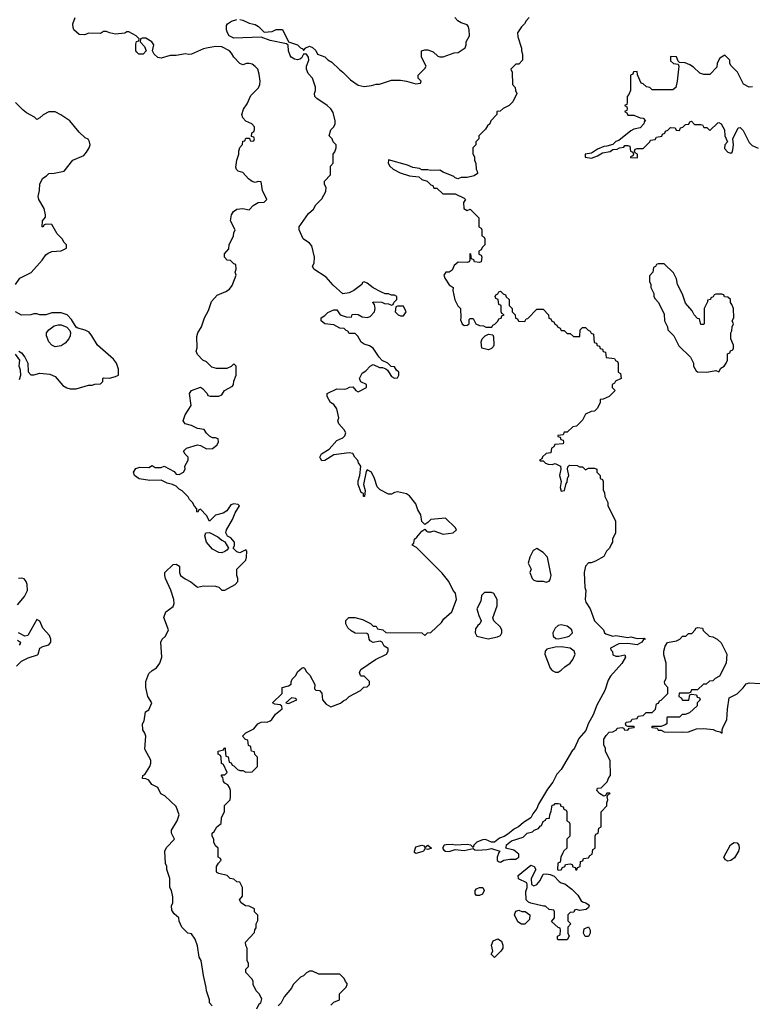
# Model space of a CAD drawing. Header units: inches. Extents: x 2380249 to 2585472, y 382747 to 546448.
# Tile 146 of 256: x 2443957 to 2448791, y 488320 to 494817. Entities that reach past the tile are written whole.
import ezdxf

# ---------------------------------------------------------------- set-up
doc = ezdxf.new("R2010")
doc.units = ezdxf.units.IN
doc.header["$MEASUREMENT"] = 0
doc.layers.add('C4448', color=7, linetype='Continuous')
doc.layers.add('C4449', color=7, linetype='Continuous')

msp = doc.modelspace()

# ---------------------------------------------------------------- linework, layer by layer
at = {"layer": 'C4448', "color": 4}
for points, elevation in [([(2445228, 488310), (2445208.7, 488330), (2445208.7, 488350), (2445189.1, 488409.1), (2445188.4, 488431.6), (2445168.7, 488510), (2445155.3, 488610), (2445142, 488630), (2445130, 488706), (2445115.3, 488750), (2445090, 488786), (2445066, 488790), (2445026, 488830), (2445008.4, 488868.4), (2445006, 488890), (2444976.4, 488916.4), (2444960.4, 488940.4), (2444958, 488970), (2444968, 488990), (2444968, 489030), (2444958, 489070), (2444948, 489090), (2444948.7, 489150), (2444928, 489210), (2444928, 489230), (2444918, 489250), (2444915.3, 489330), (2444924.7, 489355.3), (2444978, 489410), (2444958, 489450), (2444958, 489470), (2444995.3, 489530), (2445008.7, 489570), (2444990, 489626), (2444914.6, 489694.6), (2444888.9, 489708.9), (2444868, 489750), (2444828, 489770), (2444810, 489798), (2444790, 489808), (2444768, 489810), (2444768.7, 489830), (2444783.1, 489836.9), (2444815.3, 489890), (2444822, 489910), (2444822, 489930), (2444784.8, 490000)], 56), ([(2445520.9, 488290), (2445537.2, 488322.8), (2445548, 488330), (2445555.3, 488355.3), (2445538, 488390), (2445518, 488410), (2445498, 488450), (2445498, 488470), (2445490, 488486), (2445448, 488530), (2445448.4, 488551.6), (2445466, 488570), (2445466, 488590), (2445458, 488610), (2445458, 488690), (2445448.4, 488708.4), (2445446, 488730), (2445507.3, 488792.7), (2445508.4, 488811.6), (2445516.4, 488823.6), (2445518, 488850), (2445527.3, 488872.7), (2445527.3, 488907.3), (2445506, 488930), (2445506, 488950), (2445470, 488968), (2445446, 488970), (2445418, 488990), (2445408, 489010), (2445427.3, 489032.7), (2445427.3, 489067.3), (2445426, 489090), (2445410, 489126), (2445390, 489128), (2445370, 489146), (2445346, 489150), (2445326, 489170), (2445270, 489182), (2445258, 489190), (2445256.4, 489196.4), (2445255.3, 489230), (2445268, 489252), (2445286, 489270), (2445282, 489282), (2445266, 489290), (2445266, 489350), (2445250, 489366), (2445238, 489390), (2445238, 489410), (2445228, 489430), (2445228, 489450), (2445240.4, 489459.6), (2445258, 489490), (2445287.3, 489512.7), (2445288, 489550), (2445307.3, 489592.7), (2445308.4, 489631.6), (2445346, 489670), (2445348, 489690), (2445348, 489730), (2445342, 489750), (2445330, 489768), (2445310, 489778), (2445302, 489790), (2445296.4, 489816.4), (2445286, 489830), (2445290, 489834), (2445310, 489834), (2445326, 489850), (2445302, 489902), (2445288.4, 489908.4), (2445286, 489950), (2445282, 489962), (2445266, 489970), (2445266, 489990), (2445302, 489998), (2445302.7, 490000)], 52), ([(2445313.3, 490000), (2445318, 489958), (2445332.7, 489952.7), (2445338, 489918), (2445352.7, 489912.7), (2445358, 489898), (2445370, 489894), (2445394, 489870), (2445410, 489862), (2445430, 489862), (2445450, 489852), (2445490, 489854), (2445526, 489890), (2445526, 489950), (2445508.4, 489968.4), (2445506, 489986), (2445486, 489990), (2445484.8, 490000)], 52), ([(2447608, 490000), (2447604, 489996), (2447529.3, 489870), (2447502, 489838), (2447474.3, 489785.7), (2447439.6, 489740.4), (2447380.1, 489639.9), (2447370, 489611.3), (2447343.3, 489576.7), (2447329, 489550), (2447281.2, 489518.8), (2447249, 489490), (2447222.3, 489477.7), (2447178, 489442), (2447153, 489427), (2447123.1, 489416.9), (2447090, 489390.8), (2447070, 489390.7), (2447030, 489408.2), (2447010, 489404.9), (2446973.2, 489390), (2446954, 489370), (2446950, 489354), (2446934, 489370), (2446910, 489375.5), (2446830, 489370.6), (2446810, 489375.5), (2446770, 489372.7), (2446758, 489370), (2446746, 489350), (2446756.4, 489336.4), (2446766, 489330), (2446790, 489329.3), (2446830, 489342), (2446890, 489334), (2446950, 489348), (2446960.2, 489340.2), (2446976.5, 489336.5), (2447038.7, 489341.3), (2447070, 489349), (2447126, 489330), (2447118, 489322), (2447108, 489290), (2447108.4, 489268.4), (2447120.4, 489260.4), (2447130, 489258), (2447152, 489270), (2447190, 489278.4), (2447230, 489277.2), (2447251.3, 489290), (2447250.6, 489310.6), (2447217.6, 489337.6), (2447162, 489350), (2447166.4, 489353.6), (2447168.7, 489371.3), (2447201.7, 489398.3), (2447278, 489422), (2447304.7, 489450), (2447341, 489459), (2447352, 489470), (2447379.1, 489480.9), (2447390, 489495.3), (2447399.8, 489500.2), (2447410, 489526), (2447425.4, 489534.6), (2447430, 489546), (2447452.7, 489547.3), (2447454, 489570), (2447464.7, 489595.3), (2447470, 489634), (2447483.6, 489636.4), (2447490, 489646), (2447510, 489646), (2447522, 489642), (2447527.3, 489627.3), (2447542, 489622), (2447547.3, 489607.3), (2447562, 489602), (2447566, 489590), (2447566, 489530), (2447582, 489522), (2447586, 489510), (2447586, 489430), (2447566, 489410), (2447566, 489350), (2447547.3, 489332.7), (2447540.4, 489319.6), (2447528.4, 489291.6), (2447522, 489258), (2447508.4, 489251.6), (2447506, 489210), (2447510, 489206), (2447530, 489208), (2447538, 489222), (2447554, 489230), (2447558, 489242), (2447590, 489246), (2447602, 489242), (2447607.3, 489227.3), (2447622, 489222), (2447627.3, 489207.3), (2447632.7, 489207.3), (2447638, 489222), (2447654, 489230), (2447658, 489262), (2447672.7, 489267.3), (2447678, 489282), (2447710, 489286), (2447718, 489302), (2447734, 489310), (2447738, 489342), (2447754, 489350), (2447754, 489430), (2447758, 489442), (2447774, 489450), (2447778, 489482), (2447794, 489490), (2447794, 489590), (2447831.3, 489628.7), (2447831.3, 489650), (2447838, 489670), (2447834, 489690), (2447838, 489702), (2447852, 489710), (2447850, 489714), (2447830, 489714), (2447822, 489698), (2447810, 489694), (2447782, 489710), (2447764.7, 489730), (2447770, 489746), (2447792.7, 489747.3), (2447832.7, 489787.3), (2447843.6, 489816.4), (2447854, 489830), (2447852.7, 489927.3), (2447822, 489990), (2447822, 490000)], 48), ([(2446010, 488314), (2446030, 488334), (2446066, 488350), (2446066, 488390), (2446110, 488434), (2446118, 488450), (2446118, 488458), (2446106, 488470), (2446098, 488490), (2446070, 488518), (2445930, 488518), (2445890, 488538), (2445870, 488538), (2445850, 488528), (2445830, 488508), (2445810, 488498), (2445762, 488450), (2445750, 488426), (2445702, 488370), (2445682, 488330), (2445662, 488310)], 52)]:
    msp.add_lwpolyline(points, dxfattribs=dict(at, elevation=elevation))
at = {"layer": 'C4448', "color": 4, "elevation": 48}
for points in [[(2448630, 489263.7), (2448613.8, 489273.8), (2448603.7, 489290), (2448647.6, 489372.4), (2448670, 489388.5), (2448690, 489385.5), (2448701.3, 489370), (2448704.9, 489350), (2448700.4, 489330), (2448673.1, 489286.9), (2448650, 489269.4)], [(2446630, 489354), (2446650.4, 489370.4), (2446674, 489350), (2446650, 489342), (2446630, 489346), (2446622, 489330), (2446610, 489326.6), (2446570, 489315.3), (2446562, 489322), (2446561.2, 489330), (2446570, 489358), (2446610, 489370.5), (2446624.7, 489364.7)], [(2447350, 489102), (2447370, 489111.3), (2447390, 489136), (2447410, 489178), (2447430, 489180.7), (2447456.3, 489176.3), (2447484.5, 489164.5), (2447516, 489130), (2447530, 489120.7), (2447554, 489114), (2447599.8, 489079.8), (2447639.9, 489039.9), (2447662.5, 489002.5), (2447670, 488996), (2447692, 488990), (2447713.4, 488973.4), (2447710, 488958), (2447694, 488946), (2447650, 488938), (2447630, 488946), (2447618, 488942), (2447612.7, 488927.3), (2447590, 488926), (2447574, 488910), (2447574, 488870), (2447594, 488850), (2447574, 488830), (2447574, 488790), (2447582, 488770), (2447570, 488746), (2447510, 488746), (2447506, 488750), (2447506, 488770), (2447522, 488778), (2447526, 488810), (2447522, 488822), (2447510, 488826), (2447466, 488866), (2447486, 488890), (2447486, 488930), (2447482, 488942), (2447450, 488946), (2447427.3, 488967.3), (2447412.7, 488967.3), (2447330, 488988), (2447314.6, 488994.6), (2447298, 489010), (2447296.4, 489063.6), (2447306, 489090), (2447306, 489110), (2447302, 489122), (2447247.3, 489147.3), (2447246, 489170), (2447330, 489238), (2447352, 489230), (2447362, 489210), (2447331.3, 489150), (2447334, 489110)], [(2446970, 489038), (2446962, 489050), (2446962, 489070), (2446970, 489082), (2446990, 489091.3), (2447012, 489090), (2447022, 489070), (2447010, 489046), (2446990, 489038)], [(2447290, 488848), (2447268.4, 488848.4), (2447244.7, 488864.7), (2447222, 488910), (2447230, 488934), (2447250, 488942), (2447270, 488932), (2447291.6, 488931.6), (2447322, 488910), (2447319.6, 488880.4)], [(2447687.3, 488767.3), (2447678, 488790), (2447682, 488818), (2447710, 488832), (2447722, 488810), (2447722, 488790), (2447710, 488768)], [(2447090, 488628), (2447068, 488650), (2447078, 488670), (2447068.9, 488711.1), (2447081.2, 488738.8), (2447111.3, 488751.3), (2447136, 488736), (2447144.7, 488710), (2447144.7, 488690), (2447132, 488670)]]:
    msp.add_lwpolyline(points, close=True, dxfattribs=at)
at = {"layer": 'C4449', "color": 4}
for points, elevation in [([(2444784.8, 490000), (2444783.1, 490003.1), (2444788.4, 490088.4), (2444782, 490110), (2444768.4, 490131.6), (2444768, 490170), (2444778, 490190), (2444786, 490250), (2444810, 490262), (2444828.7, 490310), (2444802, 490350), (2444789, 490410), (2444788.7, 490450), (2444810, 490502), (2444830, 490522), (2444860.4, 490539.6), (2444882, 490570), (2444895.3, 490610), (2444888, 490710), (2444898, 490730), (2444918, 490750), (2444938, 490790), (2444908.9, 490871.1), (2444922, 490910), (2444970, 490944.7), (2444976.5, 490963.5), (2444973.2, 490990), (2444953.2, 491053.2), (2444919, 491130), (2444914, 491150), (2444915.3, 491170), (2444970, 491222), (2444990, 491224.7), (2445011, 491210), (2445011, 491170), (2445018, 491150), (2445047.7, 491127.7), (2445087.1, 491107.1), (2445130, 491071.3), (2445170, 491081), (2445250, 491078), (2445270, 491072), (2445290, 491052), (2445310, 491052), (2445378, 491090), (2445395.3, 491110), (2445395.3, 491130), (2445388.7, 491150), (2445388.7, 491190), (2445448, 491250), (2445454, 491270), (2445455.3, 491310), (2445450, 491318), (2445410, 491298), (2445390, 491306), (2445366, 491330), (2445375.3, 491344.7), (2445375.3, 491370), (2445350, 491398), (2445328.7, 491408.7), (2445318, 491430), (2445322, 491450), (2445362, 491518), (2445378, 491562), (2445408, 491610), (2445398, 491618), (2445370, 491622), (2445350, 491615.3), (2445323.6, 491576.4), (2445299.6, 491560.4), (2445250, 491548), (2445210, 491508), (2445190, 491546), (2445150, 491586), (2445138, 491582), (2445132.7, 491567.3), (2445126, 491570), (2445126, 491590), (2445110, 491606), (2445098, 491630), (2445078, 491650), (2445068.4, 491668.4), (2445028.4, 491708.4), (2445010, 491718), (2444990, 491738), (2444966, 491750), (2444930, 491758), (2444890, 491778), (2444816.5, 491776.5), (2444746, 491786), (2444715.3, 491810), (2444708, 491832), (2444724, 491856), (2444750, 491864.7), (2444810, 491862), (2444830, 491874), (2444850, 491862), (2444890, 491862), (2444910, 491871.3), (2444975.5, 491835.5), (2444990, 491818), (2445010, 491816), (2445038, 491830), (2445048, 491850), (2445046, 491870), (2445068, 491910), (2445068, 491930), (2445048, 491950), (2445038, 491970), (2445058, 491990), (2445130, 492010.8), (2445150, 492006), (2445190, 491986), (2445230, 491986.8), (2445258, 492010), (2445268, 492030), (2445266, 492050), (2445250, 492058), (2445230, 492058), (2445210, 492068), (2445190, 492088), (2445173.6, 492113.6), (2445130, 492119), (2445090, 492139), (2445049, 492149), (2445035.3, 492170), (2445049, 492210), (2445089, 492270), (2445077.2, 492350), (2445089.6, 492370.4), (2445150, 492392), (2445163.6, 492383.6), (2445194, 492350), (2445198, 492338), (2445212.7, 492332.7), (2445270, 492332), (2445290, 492342), (2445309.2, 492370.8), (2445360.4, 492399.6), (2445368, 492410), (2445368.9, 492431.1), (2445386, 492470), (2445386, 492530), (2445370, 492546), (2445352.7, 492527.3), (2445324.7, 492515.3), (2445254.6, 492514.6), (2445224, 492524), (2445190, 492558), (2445166, 492570), (2445130, 492608), (2445122, 492630), (2445128.4, 492651.6), (2445126, 492726), (2445133.2, 492750), (2445157.2, 492790), (2445176, 492850), (2445202.4, 492897.6), (2445223, 492957), (2445260.2, 492999.8), (2445316.4, 493023.6), (2445340.4, 493039.6), (2445358, 493062), (2445386, 493130), (2445378, 493150), (2445386, 493170), (2445382, 493202), (2445370, 493206), (2445347.3, 493227.3), (2445326, 493230), (2445308, 493250), (2445308.4, 493271.6), (2445336.4, 493303.6), (2445338, 493330), (2445368, 493390), (2445368.9, 493411.1), (2445378, 493430), (2445348, 493490), (2445355.3, 493530), (2445368.7, 493550), (2445390, 493566), (2445430, 493571), (2445470, 493562), (2445498, 493590), (2445530, 493611.3), (2445570, 493612), (2445588, 493630), (2445559, 493690), (2445550, 493746), (2445530, 493748), (2445510, 493742), (2445490, 493748.7), (2445466.6, 493766.6), (2445430, 493808.7), (2445398, 493818), (2445388, 493828), (2445384, 493844), (2445389, 493890), (2445402, 493930), (2445402, 493950), (2445410, 493974), (2445427.3, 493992.7), (2445430, 494014), (2445442, 494018), (2445450, 494034), (2445474, 494034), (2445478, 494018), (2445490, 494014), (2445502, 494018), (2445506, 494030), (2445502, 494042), (2445486, 494046), (2445488, 494070), (2445502, 494078), (2445506, 494090), (2445506, 494110), (2445488.4, 494128.4), (2445450, 494148), (2445429.2, 494169.2), (2445422, 494190), (2445434.6, 494225.4), (2445458, 494262), (2445482.7, 494317.3), (2445532.9, 494367.1), (2445542, 494390), (2445544, 494410), (2445538, 494458), (2445528.7, 494490), (2445510, 494508.7), (2445490, 494522), (2445470, 494528), (2445452.7, 494527.3), (2445430, 494518), (2445410, 494528), (2445369.4, 494569.4), (2445355.5, 494595.5), (2445342, 494610), (2445290, 494637.2), (2445250, 494639.3), (2445190.5, 494629.5), (2445170, 494625.2), (2445090, 494589.3), (2445070, 494586.6), (2445050, 494591.8), (2444990, 494580.9), (2444950, 494579.3), (2444890, 494562.7), (2444867.5, 494567.5), (2444844, 494590), (2444834, 494610), (2444842, 494650), (2444828, 494670), (2444790, 494694), (2444764.7, 494695.3), (2444754, 494690), (2444752, 494670), (2444779.8, 494639.8), (2444792, 494610), (2444771.3, 494588.7), (2444744, 494590), (2444730, 494601.2), (2444722.7, 494610), (2444724, 494656), (2444728.4, 494671.6), (2444742, 494678), (2444746, 494690), (2444726, 494710), (2444676.4, 494736.4), (2444663.6, 494736.4), (2444650, 494728), (2444590, 494722), (2444548.9, 494728.9), (2444530, 494738), (2444510, 494738), (2444490, 494726), (2444412.7, 494727.3), (2444383.6, 494716.4), (2444350, 494718), (2444315.3, 494750), (2444310, 494766), (2444308, 494790), (2444322, 494830)], 56), ([(2445484.8, 490000), (2445482, 490022), (2445467.3, 490027.3), (2445462, 490062), (2445447.3, 490067.3), (2445428, 490090), (2445450, 490112), (2445502, 490138), (2445529, 490171), (2445550, 490181), (2445570, 490184.7), (2445590, 490182), (2445608.9, 490191.1), (2445620.4, 490199.6), (2445645.6, 490234.4), (2445688, 490270), (2445687.3, 490287.3), (2445676.4, 490296.4), (2445640.4, 490300.4), (2445626, 490310), (2445688, 490370), (2445688.9, 490411.1), (2445730, 490422), (2445748.4, 490431.6), (2445748.4, 490448.4), (2445754.6, 490465.4), (2445778, 490490), (2445790, 490514), (2445820.4, 490539.6), (2445830, 490542), (2445836.9, 490536.9), (2445850, 490514), (2445871.6, 490491.6), (2445904.7, 490430), (2445902, 490402), (2445912, 490392), (2445934, 490390), (2445950, 490374), (2445954, 490330), (2445979.6, 490299.6), (2446010, 490282), (2446073.6, 490306.4), (2446094.6, 490325.4), (2446110, 490332), (2446130, 490352), (2446206, 490390), (2446227.3, 490412.7), (2446250, 490414), (2446266, 490430), (2446266, 490450), (2446250, 490466), (2446230, 490486), (2446210, 490486), (2446206, 490490), (2446198, 490510), (2446208, 490530), (2446305.1, 490594.9), (2446378, 490630), (2446388, 490650), (2446387.3, 490667.3), (2446362, 490682), (2446348.4, 490708.4), (2446336.4, 490716.4), (2446290, 490708), (2446270, 490718), (2446262, 490730), (2446258, 490758), (2446247.3, 490767.3), (2446170, 490768.7), (2446144.7, 490784.7), (2446123.1, 490803.1), (2446108, 490830), (2446108, 490852), (2446128.4, 490871.6), (2446168.4, 490871.6), (2446219.6, 490859.6), (2446271.6, 490831.6), (2446290, 490814), (2446310, 490814), (2446318, 490798), (2446354, 490790), (2446372.7, 490772.7), (2446610, 490772), (2446630, 490754), (2446648.4, 490771.6), (2446670, 490774), (2446740.4, 490839.6), (2446756.4, 490863.6), (2446808, 490910), (2446839, 490990), (2446833.2, 491033.2), (2446818, 491050), (2446788.9, 491108.9), (2446744.7, 491164.7), (2446574.6, 491334.6), (2446546, 491350), (2446556.4, 491363.6), (2446562, 491390), (2446578, 491402), (2446610, 491442), (2446630, 491454), (2446641, 491441), (2446650, 491438), (2446670, 491438), (2446690, 491444.7), (2446750, 491421), (2446818, 491430), (2446838, 491450), (2446830, 491466), (2446767.3, 491527.3), (2446670, 491518), (2446650, 491498), (2446630, 491486), (2446610, 491506), (2446603.7, 491550), (2446583.5, 491583.5), (2446570, 491622), (2446530, 491674), (2446510, 491689), (2446450, 491702), (2446430, 491698), (2446410, 491686), (2446390, 491686), (2446334.6, 491714.6), (2446314.6, 491734.6), (2446298, 491790), (2446278, 491830), (2446250, 491846), (2446243.6, 491836.4), (2446224.7, 491750), (2446236, 491710), (2446232, 491670), (2446226, 491670), (2446226, 491690), (2446210, 491698), (2446189.5, 491749.5), (2446190, 491774), (2446202, 491810), (2446208, 491870), (2446193.2, 491893.2), (2446188.9, 491908.9), (2446168, 491930), (2446155.3, 491955.3), (2446130, 491959), (2446030, 491945.2), (2445970, 491907), (2445950, 491906), (2445940.7, 491920.7), (2445938, 491930), (2445948.1, 491951.9), (2445998, 491982), (2446050, 492041), (2446090, 492058), (2446102, 492070), (2446108, 492090), (2446098, 492110), (2446062, 492150), (2446055.3, 492170), (2446062, 492190), (2446048.7, 492250), (2446030, 492278), (2446008, 492290), (2445986, 492330), (2445986, 492350), (2446050, 492382), (2446100.2, 492379.8), (2446117.2, 492382.8), (2446132, 492392), (2446154, 492394), (2446174, 492370), (2446190, 492362), (2446246, 492390), (2446246, 492410), (2446207.3, 492427.3), (2446198, 492450), (2446216.4, 492483.6), (2446240.4, 492499.6), (2446268.9, 492531.1), (2446290, 492542), (2446330, 492522), (2446350, 492522), (2446372.7, 492512.7), (2446383.6, 492503.6), (2446410, 492462), (2446430, 492452), (2446450, 492454), (2446458, 492470), (2446458, 492490), (2446443.1, 492503.1), (2446430, 492526), (2446408, 492528), (2446386, 492550), (2446348.7, 492568.7), (2446328, 492590), (2446289.1, 492649.1), (2446264.7, 492664.7), (2446230, 492675.3), (2446210, 492688), (2446188.4, 492728.4), (2446170, 492746), (2446130, 492746), (2446122, 492762), (2446110, 492766), (2446098, 492778), (2446070, 492782), (2446030, 492804), (2445969.3, 492809.3), (2445946, 492830), (2445946, 492850), (2445970, 492864.7), (2445990, 492884.7), (2446030, 492902), (2446050, 492902), (2446072, 492870), (2446110, 492856), (2446146, 492854), (2446150, 492872), (2446170, 492874), (2446190, 492872), (2446216, 492856), (2446250, 492851), (2446270, 492858), (2446298, 492890), (2446302, 492910), (2446298, 492938), (2446288, 492950), (2446290, 492954), (2446347.3, 492952.7), (2446363.6, 492943.6), (2446390, 492942), (2446410, 492934), (2446422, 492938), (2446426, 492950), (2446446, 492970), (2446446, 492990), (2446430, 492998), (2446410, 492998), (2446390, 493008), (2446368.4, 493008.4), (2446340.4, 493020.4), (2446290, 493048), (2446250, 493078), (2446230, 493086), (2446218, 493082), (2446214, 493070), (2446162, 493030), (2446130, 493014), (2446090, 493008.7), (2446025.6, 493065.6), (2445978.6, 493118.6), (2445898, 493170), (2445888.7, 493190), (2445899, 493210), (2445902.7, 493250), (2445885.2, 493325.2), (2445870, 493342), (2445828, 493370), (2445802, 493430), (2445802, 493450), (2445863.1, 493536.9), (2445894.6, 493565.4), (2445910, 493594), (2445950, 493634), (2445976.4, 493683.6), (2445978, 493710), (2445968, 493730), (2445968, 493750), (2446007.3, 493792.7), (2446008, 493850), (2446026, 493870), (2446026, 493930), (2446036.4, 493943.6), (2446046, 493970), (2446046, 493990), (2446026, 494010), (2446018, 494030), (2445998, 494050), (2446009, 494090), (2446029, 494110), (2446039, 494130), (2446039, 494150), (2446024.7, 494204.7), (2446010, 494228), (2445986, 494250), (2445916.5, 494296.5), (2445904, 494310), (2445901.2, 494330), (2445909.2, 494350), (2445908.9, 494371.1), (2445889.2, 494430), (2445861.2, 494461.2), (2445849.2, 494490), (2445849.2, 494510), (2445864, 494550), (2445862, 494570), (2445850, 494588), (2445830, 494588), (2445816.8, 494563.2), (2445804.5, 494555.5), (2445790, 494552.3), (2445770, 494556.2), (2445748.2, 494568.2), (2445740.5, 494580.5), (2445731.6, 494610), (2445728.7, 494648.7), (2445718, 494658), (2445610, 494679.3), (2445550, 494701.2), (2445370, 494694.7), (2445339.5, 494710), (2445327, 494730), (2445320.9, 494750), (2445322, 494778), (2445328, 494790), (2445353.8, 494806.2), (2445390, 494818)], 52), ([(2445410, 494818), (2445430, 494813), (2445470, 494792.7), (2445510, 494785.5), (2445531.9, 494771.9), (2445570, 494734.8), (2445622, 494738), (2445650, 494751), (2445690, 494751.3), (2445731.3, 494671.3), (2445790.7, 494650.7), (2445810, 494631.3), (2445824.7, 494624.7), (2445830, 494614), (2445846, 494630), (2445870, 494642), (2445890, 494634), (2445910, 494614), (2445922, 494590), (2445970, 494572), (2445990, 494552), (2446016.9, 494536.9), (2446067.1, 494487.1), (2446090, 494471.3), (2446139.8, 494419.8), (2446190, 494384.7), (2446230, 494376), (2446278, 494382), (2446310, 494391), (2446330, 494391.3), (2446410, 494418), (2446470, 494418), (2446510, 494412), (2446570, 494394), (2446602, 494398), (2446606, 494410), (2446586, 494430), (2446586, 494450), (2446630, 494494), (2446638, 494510), (2446608.7, 494570), (2446608.9, 494611.1), (2446630, 494618), (2446650, 494618), (2446685.4, 494605.4), (2446716.9, 494576.9), (2446730, 494571.3), (2446750, 494571.3), (2446823.1, 494596.9), (2446850, 494601), (2446895.3, 494630), (2446902, 494650), (2446902, 494670), (2446924, 494710), (2446922.7, 494750), (2446917.2, 494770), (2446910, 494782), (2446870, 494795.3), (2446848, 494810), (2446828.7, 494830)], 52), ([(2447318, 494830), (2447298, 494810), (2447288, 494790), (2447268, 494770), (2447242, 494730), (2447243.1, 494703.1), (2447268.4, 494628.4), (2447268.7, 494610), (2447275.3, 494590), (2447275.3, 494550), (2447250, 494522), (2447230, 494522), (2447198, 494490), (2447206, 494470), (2447208.4, 494388.4), (2447226, 494370), (2447228.4, 494348.4), (2447238, 494330), (2447210, 494274), (2447186, 494250), (2447146, 494230), (2447127.3, 494212.7), (2447106, 494210), (2447106, 494190), (2447066, 494150), (2447058, 494130), (2447043.1, 494116.9), (2447030, 494094), (2446986, 494050), (2446986, 494030), (2446966, 494010), (2446966, 493990), (2446946, 493970), (2446947.3, 493932.7), (2446958, 493910), (2446958, 493890), (2446967.3, 493867.3), (2446968, 493830), (2446976.4, 493816.4), (2446978, 493802), (2446954.6, 493785.4), (2446910, 493774.8), (2446870, 493776), (2446847.3, 493767.3), (2446830, 493772), (2446822, 493782), (2446752, 493810), (2446730, 493824.7), (2446670, 493822), (2446650, 493826.8), (2446610, 493826), (2446594.8, 493834.8), (2446550, 493842), (2446516.7, 493856.7), (2446390, 493891), (2446389.2, 493870.8), (2446399.3, 493850), (2446421.2, 493830), (2446467, 493807), (2446530, 493785.2), (2446590, 493779), (2446610, 493762), (2446646, 493750), (2446670, 493726), (2446682, 493722), (2446690, 493706), (2446710, 493706), (2446748.4, 493668.4), (2446830, 493668), (2446890, 493638), (2446898, 493630), (2446886, 493610), (2446888, 493570), (2446910, 493558), (2446930, 493566), (2446986, 493510), (2446986, 493450), (2447002, 493442), (2447006, 493430), (2447006, 493390), (2447022, 493382), (2447026, 493370), (2447026, 493330), (2447007.3, 493312.7), (2447002, 493298), (2446986, 493290), (2446986, 493270), (2447002, 493262), (2447006, 493250), (2447002, 493218), (2446990, 493214), (2446958, 493218), (2446952.7, 493232.7), (2446938, 493238), (2446934, 493270), (2446930, 493274), (2446926, 493270), (2446926, 493230), (2446922, 493218), (2446910, 493214), (2446850, 493216), (2446824.5, 493195.5), (2446810, 493164.7), (2446790, 493151), (2446769.5, 493150.5), (2446755.3, 493130), (2446762, 493110), (2446790, 493068), (2446818, 493050), (2446815.3, 493030), (2446828.9, 492968.9), (2446848.4, 492928.4), (2446866, 492910), (2446868.4, 492848.4), (2446864.7, 492835.3), (2446875.3, 492810), (2446890, 492799), (2446910, 492802), (2446922, 492810), (2446922, 492838), (2446930, 492846), (2446950, 492846), (2446966, 492810), (2446990, 492798), (2447016.4, 492796.4), (2447032.7, 492787.3), (2447072.7, 492787.3), (2447078, 492802), (2447092.7, 492807.3), (2447112.7, 492827.3), (2447118, 492842), (2447132.7, 492847.3), (2447138, 492862), (2447154, 492870), (2447138, 492878), (2447134, 492890), (2447134, 492930), (2447118, 492938), (2447114, 492970), (2447098, 492978), (2447094, 492990), (2447098, 493002), (2447112.7, 493007.3), (2447118, 493022), (2447130, 493026), (2447147.3, 493007.3), (2447162, 493002), (2447167.3, 492987.3), (2447186, 492970), (2447186, 492930), (2447206, 492910), (2447206, 492890), (2447226, 492870), (2447227.3, 492847.3), (2447242, 492842), (2447247.3, 492827.3), (2447290, 492826), (2447298, 492842), (2447310, 492846), (2447370, 492906), (2447410, 492906), (2447446, 492870), (2447447.3, 492847.3), (2447462, 492842), (2447467.3, 492827.3), (2447482, 492822), (2447487.3, 492807.3), (2447502, 492802), (2447506, 492790), (2447522, 492782), (2447530, 492766), (2447550, 492766), (2447570, 492746), (2447590, 492746), (2447610, 492726), (2447652.7, 492727.3), (2447654, 492770), (2447670, 492786), (2447690, 492786), (2447707.3, 492767.3), (2447722, 492762), (2447727.3, 492747.3), (2447742, 492742), (2447747.3, 492687.3), (2447762, 492682), (2447767.3, 492667.3), (2447782, 492662), (2447787.3, 492647.3), (2447802, 492642), (2447807.3, 492627.3), (2447822, 492622), (2447827.3, 492587.3), (2447882, 492582), (2447887.3, 492567.3), (2447902, 492562), (2447906, 492550), (2447906, 492490), (2447922, 492482), (2447926, 492450), (2447888.4, 492431.6), (2447882, 492418), (2447866, 492410), (2447866, 492390), (2447886, 492370), (2447846, 492330), (2447807.3, 492312.7), (2447786, 492310), (2447786, 492290), (2447770, 492254), (2447750, 492234), (2447728.4, 492231.6), (2447690, 492214), (2447670, 492174), (2447630, 492134), (2447606, 492130), (2447570, 492094), (2447550, 492094), (2447542, 492078), (2447507.3, 492072.7), (2447507.3, 492067.3), (2447522, 492062), (2447527.3, 492047.3), (2447542, 492042), (2447546, 492030), (2447542, 492018), (2447487.3, 492012.7), (2447482, 491998), (2447466, 491990), (2447462, 491958), (2447430, 491954), (2447407.3, 491932.7), (2447402, 491918), (2447386, 491910), (2447390, 491906), (2447410, 491906), (2447426, 491890), (2447443.1, 491883.1), (2447470, 491882), (2447490, 491888), (2447526, 491870), (2447528, 491850), (2447519, 491810), (2447528.7, 491770), (2447524, 491730), (2447530, 491706), (2447550.9, 491709.1), (2447563.6, 491756.4), (2447570, 491766), (2447571.3, 491790), (2447581, 491810), (2447572, 491850), (2447572.7, 491867.3), (2447583.6, 491876.4), (2447635.3, 491875.3), (2447650, 491866), (2447670, 491866), (2447690, 491846), (2447710, 491858), (2447750, 491858), (2447766, 491850), (2447766, 491830), (2447786, 491810), (2447786, 491790), (2447802, 491782), (2447806, 491770), (2447807.3, 491712.7), (2447816.4, 491696.4), (2447818, 491670), (2447838, 491630), (2447838, 491610), (2447888, 491510), (2447888, 491430), (2447868, 491390), (2447868, 491370), (2447862, 491358), (2447848, 491330), (2447828, 491310), (2447810, 491274), (2447756.4, 491243.6), (2447727.3, 491232.7), (2447710, 491232), (2447689.4, 491210.6), (2447682, 491170), (2447686, 491070), (2447693.2, 491050), (2447689, 490990), (2447692.9, 490972.9), (2447722, 490930), (2447749, 490850), (2447808, 490790), (2447815.3, 490770), (2447824.1, 490764.1), (2447870, 490749.3), (2447890, 490752.7), (2447970, 490741.2), (2447990, 490744), (2448030, 490734), (2448075.3, 490735.3), (2448086, 490730), (2448073.2, 490726.8), (2448062, 490710), (2448030, 490692), (2447970, 490701), (2447910, 490698.8), (2447855.3, 490670), (2447858, 490658), (2447867.3, 490647.3), (2447870, 490626), (2447890, 490618), (2447910, 490618), (2447950, 490626), (2447954, 490610), (2447930, 490567.7), (2447854.9, 490485.1), (2447840.6, 490459.4), (2447817.6, 490390), (2447765.5, 490294.5), (2447741.1, 490230), (2447708.7, 490171.3), (2447692.6, 490127.4), (2447646, 490074), (2447618, 490010), (2447608, 490000)], 48), ([(2448792.7, 494372.7), (2448770, 494372), (2448731.6, 494391.6), (2448694, 494470), (2448650, 494514), (2448642, 494530), (2448642, 494550), (2448610, 494582), (2448576.4, 494563.6), (2448558, 494530), (2448556.4, 494503.6), (2448510, 494454), (2448470, 494454), (2448443.6, 494463.6), (2448403.6, 494503.6), (2448379.6, 494519.6), (2448347.3, 494532.7), (2448310, 494534), (2448302, 494542), (2448290, 494572), (2448250, 494574), (2448250, 494546), (2448270, 494528), (2448302, 494522), (2448306, 494510), (2448295.3, 494410), (2448286, 494370), (2448267.3, 494352.7), (2448130, 494354), (2448114, 494370), (2448092.7, 494372.7), (2448070, 494394), (2448058, 494398), (2448032.7, 494452.7), (2448030, 494474), (2448007.3, 494472.7), (2448002, 494458), (2447986, 494450), (2447986, 494350), (2447976.4, 494323.6), (2447966, 494310), (2447966, 494270), (2447962, 494258), (2447948, 494250), (2447962, 494242), (2447966, 494230), (2447962, 494218), (2447948, 494210), (2447962, 494202), (2447970, 494186), (2448010, 494186), (2448050, 494168), (2448070, 494166), (2448086, 494150), (2448078, 494142), (2448075.3, 494130), (2448050, 494102.8), (2448010, 494094), (2447990, 494083.8), (2447910, 494018.8), (2447890, 494013), (2447870, 493994), (2447830, 493981), (2447810, 493979.1), (2447770, 493962), (2447730, 493936.3), (2447688, 493930), (2447688.7, 493910), (2447730, 493903.7), (2447770, 493918), (2447802, 493938), (2447853.4, 493946.6), (2447870, 493959), (2447898.8, 493961.2), (2447914, 493970), (2447943.6, 493976.4), (2447950, 493986), (2447970, 493986), (2447982, 493982), (2447986, 493950), (2448002, 493942), (2448006, 493930), (2448002, 493918), (2447987.3, 493912.7), (2447987.3, 493907.3), (2448030, 493906), (2448034, 493910), (2448034, 493930), (2448018, 493938), (2448014, 493950), (2448018, 493962), (2448030, 493966), (2448070, 493966), (2448114, 494010), (2448118, 494022), (2448150, 494026), (2448158, 494042), (2448192.7, 494047.3), (2448198, 494062), (2448212.7, 494067.3), (2448218, 494082), (2448232.7, 494087.3), (2448250, 494106), (2448282, 494102), (2448287.3, 494087.3), (2448310, 494086), (2448318, 494102), (2448332.7, 494107.3), (2448350, 494126), (2448372.7, 494127.3), (2448378, 494142), (2448390, 494146), (2448410, 494126), (2448450, 494126), (2448462, 494122), (2448470, 494106), (2448490, 494106), (2448510, 494086), (2448563.6, 494136.4), (2448570, 494138), (2448586, 494130), (2448608, 494090), (2448608.7, 494050), (2448628, 494010), (2448609.3, 493990.7), (2448607.3, 493967.3), (2448630, 493942), (2448650, 493935.3), (2448658, 493942), (2448662.8, 493957.2), (2448666, 493990), (2448662, 494030), (2448698, 494102), (2448710, 494106), (2448730, 494086), (2448770, 494006), (2448790, 493986), (2448830, 493968)], 44), ([(2443929, 493070), (2443959, 493110), (2444031.8, 493148.2), (2444105.2, 493230), (2444130, 493264.7), (2444144.7, 493275.3), (2444170, 493286), (2444230, 493292), (2444266, 493310), (2444266, 493330), (2444250, 493346), (2444238, 493370), (2444204.7, 493404.7), (2444170, 493466), (2444132.7, 493467.3), (2444118, 493462), (2444110, 493448), (2444106, 493450), (2444108, 493490), (2444127.3, 493512.7), (2444128, 493530), (2444118, 493570), (2444084, 493630), (2444079, 493650), (2444088.7, 493690), (2444090, 493734), (2444108.9, 493771.1), (2444134.6, 493785.4), (2444150, 493802), (2444183.6, 493803.6), (2444250, 493818), (2444308.7, 493890), (2444379.5, 493920.5), (2444398.6, 493941.4), (2444415.3, 493970), (2444422, 493990), (2444418, 494010), (2444408.4, 494028.4), (2444390, 494038), (2444350, 494075.3), (2444288, 494150), (2444228.9, 494188.9), (2444190, 494208), (2444150, 494208), (2444111.1, 494188.9), (2444090, 494168), (2444070, 494158), (2444053.6, 494173.6), (2444001.2, 494201.2), (2443978.9, 494218.9), (2443929.2, 494270)], 64), ([(2443952, 492630), (2443970, 492618), (2443992, 492590), (2444010.9, 492550.9), (2444012, 492492), (2444030, 492474), (2444050, 492474), (2444090, 492484.7), (2444156.9, 492476.9), (2444190, 492462), (2444242, 492402), (2444267.1, 492387.1), (2444290, 492381), (2444330, 492381), (2444410, 492404.7), (2444434.6, 492405.4), (2444452.7, 492412.7), (2444490, 492414), (2444506, 492430), (2444506, 492450), (2444510, 492454), (2444550, 492452), (2444590, 492462), (2444608, 492472), (2444608.7, 492510), (2444595.3, 492550), (2444576.5, 492576.5), (2444470, 492668.7), (2444434, 492730), (2444414.5, 492754.5), (2444390, 492769), (2444341.2, 492781.2), (2444328.7, 492788.7), (2444298, 492838), (2444270, 492868.7), (2444230, 492882), (2444170, 492882), (2444130, 492869), (2444090, 492869), (2444070, 492875.3), (2444050, 492875.3), (2444030, 492869), (2443970, 492866), (2443929.3, 492889.3)], 64), ([(2443956.5, 492443.5), (2443964, 492470), (2443963.1, 492503.1), (2443954, 492530), (2443958, 492570), (2443929, 492610)], 64), ([(2443943.2, 490956.8), (2443988.7, 491010), (2444009.2, 491050), (2444006.6, 491090), (2443999.3, 491110), (2443986.8, 491126.8), (2443970, 491132.7), (2443950, 491129.5)], 64), ([(2443935.3, 490550), (2443970, 490584.7), (2444013.6, 490606.4), (2444073.6, 490626.4), (2444078, 490630), (2444089, 490670), (2444110, 490681), (2444150, 490692), (2444162, 490710), (2444162, 490730), (2444153.6, 490753.6), (2444110, 490802), (2444090, 490848), (2444070, 490858), (2444010, 490753.2), (2443990, 490748.7), (2443950, 490772)], 64), ([(2447822, 490000), (2447822, 490010), (2447812, 490030), (2447812, 490070), (2447825.4, 490094.6), (2447845.4, 490114.6), (2447870, 490118), (2447894, 490130), (2447898, 490142), (2447930, 490146), (2447942, 490142), (2447946, 490130), (2447970, 490128.7), (2447978, 490142), (2448010, 490146), (2448014, 490150), (2448010, 490154), (2447970, 490154), (2447958, 490158), (2447954, 490170), (2447958, 490182), (2447990, 490186), (2447998, 490202), (2448030, 490206), (2448038, 490222), (2448070, 490226), (2448090, 490246), (2448130, 490246), (2448152.7, 490267.3), (2448158, 490302), (2448172.7, 490307.3), (2448178, 490322), (2448190, 490326), (2448234, 490370), (2448234, 490410), (2448212.7, 490432.7), (2448212, 490450), (2448222, 490470), (2448222, 490570), (2448206.4, 490626.4), (2448206, 490650), (2448216, 490684), (2448232, 490708), (2448290, 490719), (2448312, 490730), (2448330, 490748), (2448351.6, 490748.4), (2448370, 490766), (2448392.7, 490767.3), (2448414, 490790), (2448418, 490802), (2448430, 490806), (2448462, 490802), (2448467.3, 490787.3), (2448506, 490750), (2448530, 490744), (2448558, 490730), (2448584.7, 490704.7), (2448622, 490630), (2448618, 490570), (2448574.6, 490485.4), (2448546, 490470), (2448530, 490454), (2448508.4, 490451.6), (2448487.3, 490432.7), (2448468.4, 490431.6), (2448430, 490394), (2448390, 490394), (2448382, 490378), (2448370, 490374), (2448307.3, 490372.7), (2448306, 490350), (2448322, 490342), (2448330, 490326), (2448372.7, 490327.3), (2448378, 490362), (2448390, 490366), (2448422, 490362), (2448427.3, 490347.3), (2448442, 490342), (2448446, 490330), (2448426, 490310), (2448426, 490290), (2448376.4, 490243.6), (2448347.3, 490232.7), (2448328.4, 490231.6), (2448310, 490214), (2448230, 490214), (2448226, 490210), (2448226, 490170), (2448216.4, 490163.6), (2448190, 490154), (2448130, 490154), (2448126, 490150), (2448130, 490146), (2448162, 490142), (2448168.9, 490128.9), (2448190, 490128), (2448210, 490118), (2448330, 490115.3), (2448370, 490118), (2448422, 490138), (2448470, 490139), (2448533.2, 490133.2), (2448550, 490124), (2448578, 490118), (2448592, 490108), (2448592, 490130), (2448598, 490150), (2448623.6, 490196.4), (2448626.4, 490266.4), (2448638, 490342), (2448691.1, 490368.9), (2448730, 490408), (2448750, 490435.3), (2448770, 490442), (2448843.6, 490436.4)], 48), ([(2443943.5, 490723.5), (2443962, 490710), (2443959.6, 490700.4), (2443954, 490690)], 64), ([(2445302.7, 490000), (2445306, 490010), (2445312, 490012), (2445313.3, 490000)], 52)]:
    msp.add_lwpolyline(points, dxfattribs=dict(at, elevation=elevation))
for points, elevation in [([(2448210, 493206), (2448170, 493206), (2448158, 493202), (2448152.7, 493187.3), (2448138, 493182), (2448134, 493150), (2448112.7, 493127.3), (2448112, 493090), (2448122, 493070), (2448122, 493050), (2448142, 493010), (2448142, 492990), (2448150, 492974), (2448171.6, 492951.6), (2448210, 492874), (2448212, 492830), (2448232, 492790), (2448234, 492770), (2448274, 492730), (2448305.4, 492665.4), (2448382, 492590), (2448402, 492550), (2448402, 492530), (2448419.6, 492499.6), (2448430, 492492), (2448490, 492491.3), (2448550, 492502), (2448570, 492494), (2448583.1, 492516.9), (2448606, 492530), (2448618, 492550), (2448626, 492570), (2448627.3, 492612.7), (2448642, 492618), (2448647.3, 492632.7), (2448662, 492638), (2448666, 492650), (2448666, 492670), (2448648, 492710), (2448648, 492750), (2448656.4, 492763.6), (2448658, 492790), (2448666, 492810), (2448658, 492830), (2448668, 492850), (2448666, 492910), (2448656.4, 492936.4), (2448646, 492950), (2448646, 492970), (2448630, 492986), (2448607.3, 492987.3), (2448602, 493002), (2448590, 493006), (2448550, 493006), (2448538, 493002), (2448532.7, 492987.3), (2448518, 492982), (2448514, 492970), (2448494, 492966), (2448494, 492954), (2448472, 492910), (2448474, 492810), (2448470, 492806), (2448450, 492806), (2448442, 492842), (2448430, 492846), (2448408, 492870), (2448394.6, 492894.6), (2448350, 492946), (2448330, 493006), (2448298, 493070), (2448290, 493106), (2448270, 493146)], 48), ([(2446490, 492926), (2446450, 492926), (2446438, 492922), (2446434, 492890), (2446454, 492870), (2446470, 492862), (2446490, 492862), (2446508, 492890)], 52), ([(2444190, 492659), (2444170, 492668.7), (2444149, 492690), (2444133.2, 492730), (2444134, 492750), (2444148.7, 492770), (2444184.1, 492795.9), (2444210, 492804), (2444230, 492802.8), (2444267.3, 492787.3), (2444286.8, 492766.8), (2444291.3, 492751.3), (2444291, 492730), (2444281, 492710), (2444257.5, 492682.5), (2444230, 492665.2)], 64), ([(2447050, 492638), (2447006, 492650), (2447002, 492690), (2447008, 492710), (2447028.9, 492731.1), (2447050, 492742), (2447078, 492738), (2447083.6, 492723.6), (2447084.7, 492670), (2447082, 492658), (2447070, 492648)], 48), ([(2445290, 491299), (2445270, 491301.2), (2445230, 491324), (2445189, 491370), (2445178, 491410), (2445186, 491430), (2445210, 491432), (2445265.4, 491405.4), (2445290, 491382), (2445311.3, 491371.3), (2445334, 491330), (2445323.6, 491316.4), (2445310, 491308.7)], 56), ([(2447370, 491328), (2447345.4, 491314.6), (2447322, 491270), (2447312, 491230), (2447332, 491190), (2447322, 491170), (2447338, 491130), (2447350, 491118), (2447370, 491111.3), (2447411.1, 491111.1), (2447430, 491104.7), (2447450, 491112), (2447458, 491122), (2447464, 491150), (2447439, 491270), (2447410, 491302)], 52), ([(2447070, 491038), (2447023.6, 491036.4), (2447003.6, 491016.4), (2446999.6, 490980.4), (2446974, 490930), (2446985.4, 490885.4), (2447002, 490850), (2446992, 490830), (2446979.6, 490820.4), (2446963.6, 490796.4), (2446962, 490770), (2446974, 490750), (2447048.4, 490731.6), (2447110, 490744.7), (2447130, 490754), (2447138, 490770), (2447138, 490790), (2447128, 490810), (2447086, 490850), (2447078, 490870), (2447108, 490950), (2447108, 490990), (2447086, 491030)], 52), ([(2447530, 490824), (2447510, 490819), (2447490, 490802), (2447474.8, 490770), (2447476, 490750), (2447494.4, 490734.4), (2447510, 490730.8), (2447570, 490744.9), (2447582, 490750), (2447604, 490770), (2447599, 490790), (2447570, 490814)], 52), ([(2447530, 490678), (2447490, 490677.2), (2447436, 490664), (2447424.7, 490650), (2447421, 490630), (2447456.9, 490536.9), (2447470, 490522), (2447491.6, 490511.6), (2447510, 490511.3), (2447530, 490524.7), (2447552.9, 490547.1), (2447589.1, 490570.9), (2447605.6, 490594.4), (2447621.2, 490630), (2447615.3, 490650), (2447589.3, 490669.3)], 52), ([(2445750, 490342), (2445714, 490310), (2445730, 490304.7), (2445786, 490330), (2445778, 490338)], 52)]:
    msp.add_lwpolyline(points, close=True, dxfattribs=dict(at, elevation=elevation))

doc.saveas('drawing.dxf')
